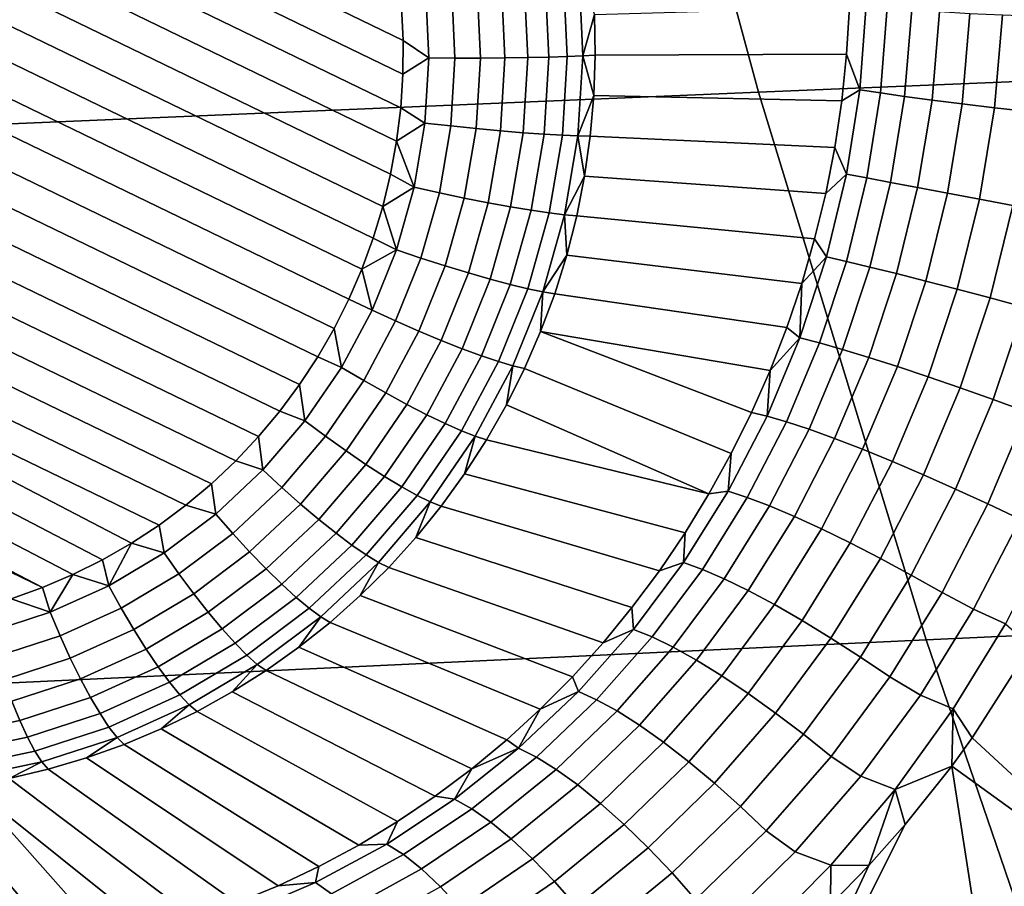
# Model space of a CAD drawing. Header units: metres. Extents: x -240 to 45, y -77 to 27.
# Tile 133 of 256: x -204.638 to -203.536, y -6.643 to -5.672. Entities that reach past the tile are written whole.
import ezdxf

# ---------------------------------------------------------------- set-up
doc = ezdxf.new("R2010")
doc.units = ezdxf.units.M
doc.layers.add('solid_102011X2', color=7, linetype='CONTINUOUS')

msp = doc.modelspace()

# ---------------------------------------------------------------- linework, layer by layer
at = {"layer": 'solid_102011X2'}
for points in [[(-202.418091, -5.073426, 323.793854), (-203.979279, -5.130848, 322.192963), (-203.810806, -5.75325, 322.056671), (-202.252686, -5.688861, 323.65802)], [(-203.979279, -5.130848, 322.192963), (-205.525391, -5.189185, 320.590149), (-205.353897, -5.81867, 320.453339), (-203.810806, -5.75325, 322.056671)], [(-205.210693, -5.173022, 268.28183), (-204.210693, -5.657612, 268.133209), (-204.208786, -5.695332, 268.134338), (-205.240646, -5.1953, 268.287689)], [(-205.240646, -5.1953, 268.287689), (-204.208786, -5.695332, 268.134338), (-204.209045, -5.733041, 268.135834), (-205.269211, -5.21929, 268.293396)], [(-205.269211, -5.21929, 268.293396), (-204.209045, -5.733041, 268.135834), (-204.211487, -5.770709, 268.137665), (-205.296371, -5.244975, 268.29892)], [(-205.296371, -5.244975, 268.29892), (-204.211487, -5.770709, 268.137665), (-204.216064, -5.808028, 268.139862), (-205.321915, -5.272138, 268.30423)], [(-205.321915, -5.272138, 268.30423), (-204.216064, -5.808028, 268.139862), (-204.222794, -5.844962, 268.142426), (-205.345825, -5.300744, 268.309326)], [(-205.345825, -5.300744, 268.309326), (-204.222794, -5.844962, 268.142426), (-204.231567, -5.881232, 268.145264), (-205.36792, -5.330557, 268.314178)], [(-205.36792, -5.330557, 268.314178), (-204.231567, -5.881232, 268.145264), (-204.242371, -5.916786, 268.148438), (-205.388214, -5.361516, 268.318756)], [(-205.388214, -5.361516, 268.318756), (-204.242371, -5.916786, 268.148438), (-204.255035, -5.951357, 268.151886), (-205.406555, -5.393342, 268.323029)], [(-205.423004, -5.426098, 268.327026), (-205.406555, -5.393342, 268.323029), (-204.255035, -5.951357, 268.151886), (-204.269623, -5.985005, 268.155609)], [(-205.437592, -5.459746, 268.33078), (-205.423004, -5.426098, 268.327026), (-204.269623, -5.985005, 268.155609), (-204.286072, -6.017761, 268.159637)], [(-204.304413, -6.049587, 268.16391), (-205.450272, -5.494317, 268.334229), (-205.437592, -5.459746, 268.33078), (-204.286072, -6.017761, 268.159637)], [(-204.324707, -6.080545, 268.168488), (-205.46106, -5.529871, 268.337402), (-205.450272, -5.494317, 268.334229), (-204.304413, -6.049587, 268.16391)], [(-204.346802, -6.110359, 268.17334), (-205.469833, -5.566141, 268.34024), (-205.46106, -5.529871, 268.337402), (-204.324707, -6.080545, 268.168488)], [(-204.370712, -6.138965, 268.178436), (-205.476562, -5.603075, 268.342773), (-205.469833, -5.566141, 268.34024), (-204.346802, -6.110359, 268.17334)], [(-204.396255, -6.166128, 268.183746), (-205.48114, -5.640394, 268.345001), (-205.476562, -5.603075, 268.342773), (-204.370712, -6.138965, 268.178436)], [(-204.098679, -5.633111, 268.146851), (-204.094925, -5.714881, 268.149353), (-204.12233, -5.715061, 268.139587), (-204.125961, -5.636038, 268.137146)], [(-204.073105, -5.630268, 268.160431), (-204.069244, -5.714534, 268.163025), (-204.094925, -5.714881, 268.149353), (-204.098679, -5.633111, 268.146851)], [(-204.049774, -5.62757, 268.177582), (-204.045807, -5.714029, 268.180237), (-204.069244, -5.714534, 268.163025), (-204.073105, -5.630268, 268.160431)], [(-204.02916, -5.625075, 268.197968), (-204.025116, -5.713375, 268.200684), (-204.045807, -5.714029, 268.180237), (-204.049774, -5.62757, 268.177582)], [(-204.011734, -5.622834, 268.221161), (-204.007614, -5.712587, 268.223907), (-204.025116, -5.713375, 268.200684), (-204.02916, -5.625075, 268.197968)], [(-204.011734, -5.622834, 268.221161), (-203.994537, -5.666245, 268.247803), (-204.007614, -5.712587, 268.223907)], [(-204.423416, -6.191813, 268.18927), (-205.483582, -5.678062, 268.346832), (-205.48114, -5.640394, 268.345001), (-204.396255, -6.166128, 268.183746)], [(-204.183258, -5.641901, 268.130127), (-204.179901, -5.714911, 268.132355), (-204.208786, -5.695332, 268.134338), (-204.210693, -5.657612, 268.133209)], [(-204.154343, -5.638989, 268.131531), (-204.150848, -5.715072, 268.133881), (-204.179901, -5.714911, 268.132355), (-204.183258, -5.641901, 268.130127)], [(-204.125961, -5.636038, 268.137146), (-204.12233, -5.715061, 268.139587), (-204.150848, -5.715072, 268.133881), (-204.154343, -5.638989, 268.131531)], [(-203.690201, -5.655372, 268.908417), (-203.697479, -5.750554, 268.90097), (-203.712219, -5.710632, 268.868683), (-203.709076, -5.657871, 268.87326)], [(-203.697479, -5.750554, 268.90097), (-203.690201, -5.655372, 268.908417), (-203.666809, -5.658051, 268.940643), (-203.674454, -5.75412, 268.93338)], [(-204.007614, -5.712587, 268.223907), (-203.994537, -5.666245, 268.247803), (-203.993668, -5.711688, 268.24939)], [(-203.712219, -5.710632, 268.868683), (-203.993668, -5.711688, 268.24939), (-203.994537, -5.666245, 268.247803), (-203.709076, -5.657871, 268.87326)], [(-203.674454, -5.75412, 268.93338), (-203.666809, -5.658051, 268.940643), (-203.639343, -5.660575, 268.969482), (-203.647324, -5.757984, 268.962402)], [(-203.647324, -5.757984, 268.962402), (-203.639343, -5.660575, 268.969482), (-203.608276, -5.662899, 268.994446), (-203.616592, -5.762076, 268.987549)], [(-203.616592, -5.762076, 268.987549), (-203.608276, -5.662899, 268.994446), (-203.574142, -5.664979, 269.015045), (-203.582794, -5.766325, 269.008362)], [(-203.582794, -5.766325, 269.008362), (-203.574142, -5.664979, 269.015045), (-203.537582, -5.666782, 269.030945), (-203.546539, -5.770656, 269.024475)], [(-203.546539, -5.770656, 269.024475), (-203.537582, -5.666782, 269.030945), (-203.499222, -5.668273, 269.04187), (-203.508438, -5.774991, 269.035583)], [(-204.451981, -6.215803, 268.194977), (-205.483856, -5.715772, 268.348328), (-205.483582, -5.678062, 268.346832), (-204.423416, -6.191813, 268.18927)], [(-202.252686, -5.688861, 323.65802), (-203.810806, -5.75325, 322.056671), (-203.623199, -6.366706, 321.904938), (-202.068497, -6.295452, 323.506805)], [(-204.179901, -5.714911, 268.132355), (-204.209045, -5.733041, 268.135834), (-204.208786, -5.695332, 268.134338)], [(-203.717728, -5.763078, 268.865265), (-203.995224, -5.757096, 268.251404), (-203.993668, -5.711688, 268.24939), (-203.712219, -5.710632, 268.868683)], [(-203.697479, -5.750554, 268.90097), (-203.717728, -5.763078, 268.865265), (-203.712219, -5.710632, 268.868683)], [(-204.481934, -6.238081, 268.200836), (-205.481934, -5.75349, 268.349457), (-205.483856, -5.715772, 268.348328), (-204.451981, -6.215803, 268.194977)], [(-204.179901, -5.714911, 268.132355), (-204.184357, -5.787812, 268.135925), (-204.211487, -5.770709, 268.137665), (-204.209045, -5.733041, 268.135834)], [(-204.150848, -5.715072, 268.133881), (-204.155502, -5.791039, 268.137573), (-204.184357, -5.787812, 268.135925), (-204.179901, -5.714911, 268.132355)], [(-204.12233, -5.715061, 268.139587), (-204.127151, -5.793964, 268.143402), (-204.155502, -5.791039, 268.137573), (-204.150848, -5.715072, 268.133881)], [(-204.094925, -5.714881, 268.149353), (-204.099915, -5.796527, 268.15332), (-204.127151, -5.793964, 268.143402), (-204.12233, -5.715061, 268.139587)], [(-204.069244, -5.714534, 268.163025), (-204.074387, -5.798673, 268.167114), (-204.099915, -5.796527, 268.15332), (-204.094925, -5.714881, 268.149353)], [(-204.045807, -5.714029, 268.180237), (-204.051071, -5.800356, 268.184448), (-204.074387, -5.798673, 268.167114), (-204.069244, -5.714534, 268.163025)], [(-204.025116, -5.713375, 268.200684), (-204.030502, -5.801542, 268.204956), (-204.051071, -5.800356, 268.184448), (-204.045807, -5.714029, 268.180237)], [(-204.007614, -5.712587, 268.223907), (-204.013092, -5.802204, 268.228271), (-204.030502, -5.801542, 268.204956), (-204.025116, -5.713375, 268.200684)], [(-204.007614, -5.712587, 268.223907), (-203.995224, -5.757096, 268.251404), (-204.013092, -5.802204, 268.228271)], [(-204.007614, -5.712587, 268.223907), (-203.993668, -5.711688, 268.24939), (-203.995224, -5.757096, 268.251404)], [(-204.545273, -6.277017, 268.212921), (-205.477859, -5.790946, 268.35022), (-205.481934, -5.75349, 268.349457), (-204.513031, -6.258489, 268.206818)], [(-204.481934, -6.238081, 268.200836), (-204.513031, -6.258489, 268.206818), (-205.481934, -5.75349, 268.349457)], [(-203.810806, -5.75325, 322.056671), (-205.353897, -5.81867, 320.453339), (-205.162918, -6.439111, 320.301025), (-203.623199, -6.366706, 321.904938)], [(-203.697479, -5.750554, 268.90097), (-203.712402, -5.844912, 268.897186), (-203.725571, -5.815099, 268.862976), (-203.717728, -5.763078, 268.865265)], [(-203.712402, -5.844912, 268.897186), (-203.697479, -5.750554, 268.90097), (-203.674454, -5.75412, 268.93338), (-203.689728, -5.849258, 268.929749)], [(-203.689728, -5.849258, 268.929749), (-203.674454, -5.75412, 268.93338), (-203.647324, -5.757984, 268.962402), (-203.66301, -5.854359, 268.958954)], [(-204.013092, -5.802204, 268.228271), (-203.995224, -5.757096, 268.251404), (-203.999207, -5.802337, 268.253784)], [(-203.725571, -5.815099, 268.862976), (-203.999207, -5.802337, 268.253784), (-203.995224, -5.757096, 268.251404), (-203.717728, -5.763078, 268.865265)], [(-203.66301, -5.854359, 268.958954), (-203.647324, -5.757984, 268.962402), (-203.616592, -5.762076, 268.987549), (-203.632706, -5.860123, 268.984283)], [(-203.632706, -5.860123, 268.984283), (-203.616592, -5.762076, 268.987549), (-203.582794, -5.766325, 269.008362), (-203.59938, -5.866449, 269.00531)], [(-204.184357, -5.787812, 268.135925), (-204.216064, -5.808028, 268.139862), (-204.211487, -5.770709, 268.137665)], [(-203.59938, -5.866449, 269.00531), (-203.582794, -5.766325, 269.008362), (-203.546539, -5.770656, 269.024475), (-203.563583, -5.873224, 269.021637)], [(-203.563583, -5.873224, 269.021637), (-203.546539, -5.770656, 269.024475), (-203.508438, -5.774991, 269.035583), (-203.525986, -5.880329, 269.03299)], [(-204.184357, -5.787812, 268.135925), (-204.196579, -5.859746, 268.140717), (-204.216064, -5.808028, 268.139862)], [(-204.155502, -5.791039, 268.137573), (-204.168228, -5.865999, 268.142578), (-204.196579, -5.859746, 268.140717), (-204.184357, -5.787812, 268.135925)], [(-204.578491, -6.293582, 268.219116), (-205.471649, -5.828108, 268.350616), (-205.477859, -5.790946, 268.35022), (-204.545273, -6.277017, 268.212921)], [(-204.127151, -5.793964, 268.143402), (-204.140366, -5.871822, 268.148621), (-204.168228, -5.865999, 268.142578), (-204.155502, -5.791039, 268.137573)], [(-204.099915, -5.796527, 268.15332), (-204.113602, -5.877092, 268.158722), (-204.140366, -5.871822, 268.148621), (-204.127151, -5.793964, 268.143402)], [(-204.074387, -5.798673, 268.167114), (-204.08847, -5.881698, 268.172638), (-204.113602, -5.877092, 268.158722), (-204.099915, -5.796527, 268.15332)], [(-204.051071, -5.800356, 268.184448), (-204.065536, -5.885541, 268.190125), (-204.08847, -5.881698, 268.172638), (-204.074387, -5.798673, 268.167114)], [(-204.196579, -5.859746, 268.140717), (-204.222794, -5.844962, 268.142426), (-204.216064, -5.808028, 268.139862)], [(-204.030502, -5.801542, 268.204956), (-204.045273, -5.888541, 268.210785), (-204.065536, -5.885541, 268.190125), (-204.051071, -5.800356, 268.184448)], [(-204.013092, -5.802204, 268.228271), (-204.028091, -5.890635, 268.234161), (-204.045273, -5.888541, 268.210785), (-204.030502, -5.801542, 268.204956)], [(-204.013092, -5.802204, 268.228271), (-204.005615, -5.847276, 268.256592), (-204.028091, -5.890635, 268.234161)], [(-204.013092, -5.802204, 268.228271), (-203.999207, -5.802337, 268.253784), (-204.005615, -5.847276, 268.256592)], [(-203.735672, -5.866574, 268.861847), (-204.005615, -5.847276, 268.256592), (-203.999207, -5.802337, 268.253784), (-203.725571, -5.815099, 268.862976)], [(-203.712402, -5.844912, 268.897186), (-203.735672, -5.866574, 268.861847), (-203.725571, -5.815099, 268.862976)], [(-204.612625, -6.308163, 268.225372), (-205.463318, -5.864806, 268.350616), (-205.471649, -5.828108, 268.350616), (-204.578491, -6.293582, 268.219116)], [(-204.196579, -5.859746, 268.140717), (-204.231567, -5.881232, 268.145264), (-204.222794, -5.844962, 268.142426)], [(-204.028091, -5.890635, 268.234161), (-204.005615, -5.847276, 268.256592), (-204.014404, -5.891784, 268.259766)], [(-203.748016, -5.917396, 268.861908), (-204.014404, -5.891784, 268.259766), (-204.005615, -5.847276, 268.256592), (-203.735672, -5.866574, 268.861847)], [(-203.712402, -5.844912, 268.897186), (-203.734802, -5.937749, 268.897217), (-203.748016, -5.917396, 268.861908), (-203.735672, -5.866574, 268.861847)], [(-203.734802, -5.937749, 268.897217), (-203.712402, -5.844912, 268.897186), (-203.689728, -5.849258, 268.929749), (-203.712479, -5.942795, 268.929901)], [(-203.712479, -5.942795, 268.929901), (-203.689728, -5.849258, 268.929749), (-203.66301, -5.854359, 268.958954), (-203.686188, -5.949049, 268.95929)], [(-204.612625, -6.308163, 268.225372), (-205.452896, -5.900978, 268.35025), (-205.463318, -5.864806, 268.350616)], [(-204.196579, -5.859746, 268.140717), (-204.2164, -5.929873, 268.146729), (-204.231567, -5.881232, 268.145264)], [(-204.168228, -5.865999, 268.142578), (-204.188889, -5.939075, 268.148834), (-204.2164, -5.929873, 268.146729), (-204.196579, -5.859746, 268.140717)], [(-203.686188, -5.949049, 268.95929), (-203.66301, -5.854359, 268.958954), (-203.632706, -5.860123, 268.984283), (-203.656403, -5.956401, 268.984833)], [(-203.656403, -5.956401, 268.984833), (-203.632706, -5.860123, 268.984283), (-203.59938, -5.866449, 269.00531), (-203.623642, -5.964719, 269.006073)], [(-204.140366, -5.871822, 268.148621), (-204.161835, -5.947722, 268.155121), (-204.188889, -5.939075, 268.148834), (-204.168228, -5.865999, 268.142578)], [(-204.113602, -5.877092, 268.158722), (-204.135803, -5.955631, 268.165436), (-204.161835, -5.947722, 268.155121), (-204.140366, -5.871822, 268.148621)], [(-203.623642, -5.964719, 269.006073), (-203.59938, -5.866449, 269.00531), (-203.563583, -5.873224, 269.021637), (-203.588501, -5.973858, 269.022644)], [(-203.588501, -5.973858, 269.022644), (-203.563583, -5.873224, 269.021637), (-203.525986, -5.880329, 269.03299), (-203.55159, -5.983654, 269.034241)], [(-204.2164, -5.929873, 268.146729), (-204.242371, -5.916786, 268.148438), (-204.231567, -5.881232, 268.145264)], [(-204.08847, -5.881698, 268.172638), (-204.111359, -5.962635, 268.179565), (-204.135803, -5.955631, 268.165436), (-204.113602, -5.877092, 268.158722)], [(-204.065536, -5.885541, 268.190125), (-204.08902, -5.968584, 268.197235), (-204.111359, -5.962635, 268.179565), (-204.08847, -5.881698, 268.172638)], [(-204.045273, -5.888541, 268.210785), (-204.069244, -5.973353, 268.218048), (-204.08902, -5.968584, 268.197235), (-204.065536, -5.885541, 268.190125)], [(-203.55159, -5.983654, 269.034241), (-203.525986, -5.880329, 269.03299), (-203.487228, -5.887638, 269.039154), (-203.513565, -5.993936, 269.04068)], [(-204.028091, -5.890635, 268.234161), (-204.052475, -5.976841, 268.241547), (-204.069244, -5.973353, 268.218048), (-204.045273, -5.888541, 268.210785)], [(-204.028091, -5.890635, 268.234161), (-204.025558, -5.935728, 268.263336), (-204.052475, -5.976841, 268.241547)], [(-204.028091, -5.890635, 268.234161), (-204.014404, -5.891784, 268.259766), (-204.025558, -5.935728, 268.263336)], [(-203.762558, -5.967453, 268.863129), (-204.025558, -5.935728, 268.263336), (-204.014404, -5.891784, 268.259766), (-203.748016, -5.917396, 268.861908)], [(-204.612625, -6.308163, 268.225372), (-204.647568, -6.320702, 268.231689), (-205.452896, -5.900978, 268.35025)], [(-204.2164, -5.929873, 268.146729), (-204.255035, -5.951357, 268.151886), (-204.242371, -5.916786, 268.148438)], [(-203.734802, -5.937749, 268.897217), (-203.762558, -5.967453, 268.863129), (-203.748016, -5.917396, 268.861908)], [(-204.2164, -5.929873, 268.146729), (-204.243607, -5.997368, 268.15387), (-204.255035, -5.951357, 268.151886)], [(-204.188889, -5.939075, 268.148834), (-204.217239, -6.00941, 268.156281), (-204.243607, -5.997368, 268.15387), (-204.2164, -5.929873, 268.146729)], [(-204.161835, -5.947722, 268.155121), (-204.191269, -6.020775, 268.162842), (-204.217239, -6.00941, 268.156281), (-204.188889, -5.939075, 268.148834)], [(-204.052475, -5.976841, 268.241547), (-204.025558, -5.935728, 268.263336), (-204.039047, -5.978979, 268.267242)], [(-203.779221, -6.016641, 268.86557), (-204.039047, -5.978979, 268.267242), (-204.025558, -5.935728, 268.263336), (-203.762558, -5.967453, 268.863129)], [(-203.764511, -6.028372, 268.901184), (-203.762558, -5.967453, 268.863129), (-203.734802, -5.937749, 268.897217)], [(-203.764511, -6.028372, 268.901184), (-203.734802, -5.937749, 268.897217), (-203.712479, -5.942795, 268.929901), (-203.742508, -6.034066, 268.934021)], [(-204.243607, -5.997368, 268.15387), (-204.269623, -5.985005, 268.155609), (-204.255035, -5.951357, 268.151886)], [(-204.135803, -5.955631, 268.165436), (-204.166275, -6.031224, 268.173431), (-204.191269, -6.020775, 268.162842), (-204.161835, -5.947722, 268.155121)], [(-203.742508, -6.034066, 268.934021), (-203.712479, -5.942795, 268.929901), (-203.686188, -5.949049, 268.95929), (-203.716675, -6.041413, 268.963531)], [(-203.716675, -6.041413, 268.963531), (-203.686188, -5.949049, 268.95929), (-203.656403, -5.956401, 268.984833), (-203.687469, -6.050284, 268.989258)], [(-204.111359, -5.962635, 268.179565), (-204.142761, -6.040535, 268.187805), (-204.166275, -6.031224, 268.173431), (-204.135803, -5.955631, 268.165436)], [(-204.08902, -5.968584, 268.197235), (-204.121231, -6.048511, 268.205688), (-204.142761, -6.040535, 268.187805), (-204.111359, -5.962635, 268.179565)], [(-203.687469, -6.050284, 268.989258), (-203.656403, -5.956401, 268.984833), (-203.623642, -5.964719, 269.006073), (-203.655411, -6.060521, 269.010712)], [(-204.069244, -5.973353, 268.218048), (-204.102158, -6.054983, 268.226685), (-204.121231, -6.048511, 268.205688), (-204.08902, -5.968584, 268.197235)], [(-204.052475, -5.976841, 268.241547), (-204.085922, -6.059814, 268.250336), (-204.102158, -6.054983, 268.226685), (-204.069244, -5.973353, 268.218048)], [(-203.764511, -6.028372, 268.901184), (-203.779221, -6.016641, 268.86557), (-203.762558, -5.967453, 268.863129)], [(-203.655411, -6.060521, 269.010712), (-203.623642, -5.964719, 269.006073), (-203.588501, -5.973858, 269.022644), (-203.621063, -6.071944, 269.027527)], [(-203.621063, -6.071944, 269.027527), (-203.588501, -5.973858, 269.022644), (-203.55159, -5.983654, 269.034241), (-203.585037, -6.08435, 269.039429)], [(-204.243607, -5.997368, 268.15387), (-204.277878, -6.061441, 268.162048), (-204.286072, -6.017761, 268.159637), (-204.269623, -5.985005, 268.155609)], [(-204.085922, -6.059814, 268.250336), (-204.052475, -5.976841, 268.241547), (-204.05484, -6.021411, 268.271515), (-204.072876, -6.0629, 268.276123)], [(-204.052475, -5.976841, 268.241547), (-204.039047, -5.978979, 268.267242), (-204.05484, -6.021411, 268.271515)], [(-203.797974, -6.064847, 268.869202), (-204.05484, -6.021411, 268.271515), (-204.039047, -5.978979, 268.267242), (-203.779221, -6.016641, 268.86557)], [(-203.585037, -6.08435, 269.039429), (-203.55159, -5.983654, 269.034241), (-203.513565, -5.993936, 269.04068), (-203.547958, -6.097519, 269.046143)], [(-204.277878, -6.061441, 268.162048), (-204.243607, -5.997368, 268.15387), (-204.217239, -6.00941, 268.156281), (-204.252945, -6.076178, 268.164795)], [(-203.547958, -6.097519, 269.046143), (-203.513565, -5.993936, 269.04068), (-203.475082, -6.004519, 269.04184), (-203.510498, -6.111219, 269.047607)], [(-204.277878, -6.061441, 268.162048), (-204.304413, -6.049587, 268.16391), (-204.286072, -6.017761, 268.159637)], [(-204.252945, -6.076178, 268.164795), (-204.217239, -6.00941, 268.156281), (-204.191269, -6.020775, 268.162842), (-204.228363, -6.090125, 268.171692)], [(-203.764511, -6.028372, 268.901184), (-203.797974, -6.064847, 268.869202), (-203.779221, -6.016641, 268.86557)], [(-204.228363, -6.090125, 268.171692), (-204.191269, -6.020775, 268.162842), (-204.166275, -6.031224, 268.173431), (-204.204651, -6.102984, 268.182617)], [(-204.05484, -6.021411, 268.271515), (-203.818756, -6.111989, 268.874023), (-203.841553, -6.158083, 268.880035), (-204.072876, -6.0629, 268.276123)], [(-203.797974, -6.064847, 268.869202), (-203.818756, -6.111989, 268.874023), (-204.05484, -6.021411, 268.271515)], [(-203.764511, -6.028372, 268.901184), (-203.801285, -6.116068, 268.90918), (-203.797974, -6.064847, 268.869202)], [(-203.742508, -6.034066, 268.934021), (-203.779587, -6.122386, 268.942078), (-203.801285, -6.116068, 268.90918), (-203.764511, -6.028372, 268.901184)], [(-204.204651, -6.102984, 268.182617), (-204.166275, -6.031224, 268.173431), (-204.142761, -6.040535, 268.187805), (-204.182312, -6.114486, 268.197266)], [(-204.182312, -6.114486, 268.197266), (-204.142761, -6.040535, 268.187805), (-204.121231, -6.048511, 268.205688), (-204.161819, -6.124385, 268.215393)], [(-203.716675, -6.041413, 268.963531), (-203.754242, -6.13079, 268.971741), (-203.779587, -6.122386, 268.942078), (-203.742508, -6.034066, 268.934021)], [(-203.687469, -6.050284, 268.989258), (-203.725677, -6.141129, 268.99765), (-203.754242, -6.13079, 268.971741), (-203.716675, -6.041413, 268.963531)], [(-204.277878, -6.061441, 268.162048), (-204.318817, -6.121341, 268.171204), (-204.324707, -6.080545, 268.168488), (-204.304413, -6.049587, 268.16391)], [(-204.161819, -6.124385, 268.215393), (-204.121231, -6.048511, 268.205688), (-204.102158, -6.054983, 268.226685), (-204.1436, -6.132473, 268.236572)], [(-203.655411, -6.060521, 269.010712), (-203.694427, -6.153222, 269.019318), (-203.725677, -6.141129, 268.99765), (-203.687469, -6.050284, 268.989258)], [(-204.252945, -6.076178, 268.164795), (-204.295609, -6.138597, 268.174347), (-204.318817, -6.121341, 268.171204), (-204.277878, -6.061441, 268.162048)], [(-204.1436, -6.132473, 268.236572), (-204.102158, -6.054983, 268.226685), (-204.085922, -6.059814, 268.250336), (-204.128052, -6.13858, 268.260376)], [(-204.128052, -6.13858, 268.260376), (-204.085922, -6.059814, 268.250336), (-204.093124, -6.103325, 268.281036), (-204.115494, -6.142567, 268.286285)], [(-204.085922, -6.059814, 268.250336), (-204.072876, -6.0629, 268.276123), (-204.093124, -6.103325, 268.281036)], [(-203.866379, -6.203078, 268.887238), (-204.093124, -6.103325, 268.281036), (-204.072876, -6.0629, 268.276123), (-203.841553, -6.158083, 268.880035)], [(-203.621063, -6.071944, 269.027527), (-203.661011, -6.166854, 269.036377), (-203.694427, -6.153222, 269.019318), (-203.655411, -6.060521, 269.010712)], [(-203.801285, -6.116068, 268.90918), (-203.818756, -6.111989, 268.874023), (-203.797974, -6.064847, 268.869202)], [(-203.585037, -6.08435, 269.039429), (-203.626053, -6.181784, 269.048553), (-203.661011, -6.166854, 269.036377), (-203.621063, -6.071944, 269.027527)], [(-204.318817, -6.121341, 268.171204), (-204.346802, -6.110359, 268.17334), (-204.324707, -6.080545, 268.168488)], [(-204.228363, -6.090125, 268.171692), (-204.272675, -6.154956, 268.18161), (-204.295609, -6.138597, 268.174347), (-204.252945, -6.076178, 268.164795)], [(-203.547958, -6.097519, 269.046143), (-203.590149, -6.197747, 269.055573), (-203.626053, -6.181784, 269.048553), (-203.585037, -6.08435, 269.039429)], [(-204.204651, -6.102984, 268.182617), (-204.250504, -6.17007, 268.192841), (-204.272675, -6.154956, 268.18161), (-204.228363, -6.090125, 268.171692)], [(-204.182312, -6.114486, 268.197266), (-204.229553, -6.183619, 268.207825), (-204.250504, -6.17007, 268.192841), (-204.204651, -6.102984, 268.182617)], [(-203.866379, -6.203078, 268.887238), (-204.115494, -6.142567, 268.286285), (-204.093124, -6.103325, 268.281036)], [(-203.510498, -6.111219, 269.047607), (-203.553955, -6.214462, 269.057373), (-203.590149, -6.197747, 269.055573), (-203.547958, -6.097519, 269.046143)], [(-204.318817, -6.121341, 268.171204), (-204.365921, -6.176364, 268.181183), (-204.370712, -6.138965, 268.178436), (-204.346802, -6.110359, 268.17334)], [(-204.161819, -6.124385, 268.215393), (-204.210297, -6.195318, 268.226196), (-204.229553, -6.183619, 268.207825), (-204.182312, -6.114486, 268.197266)], [(-203.801285, -6.116068, 268.90918), (-203.844864, -6.200216, 268.921173), (-203.841553, -6.158083, 268.880035), (-203.818756, -6.111989, 268.874023)], [(-203.844864, -6.200216, 268.921173), (-203.801285, -6.116068, 268.90918), (-203.779587, -6.122386, 268.942078), (-203.823456, -6.207167, 268.954132)], [(-203.47348, -6.125689, 269.043793), (-203.518082, -6.231631, 269.053864), (-203.553955, -6.214462, 269.057373), (-203.510498, -6.111219, 269.047607)], [(-204.295609, -6.138597, 268.174347), (-204.344696, -6.195936, 268.184753), (-204.365921, -6.176364, 268.181183), (-204.318817, -6.121341, 268.171204)], [(-204.1436, -6.132473, 268.236572), (-204.1931, -6.204917, 268.24762), (-204.210297, -6.195318, 268.226196), (-204.161819, -6.124385, 268.215393)], [(-203.823456, -6.207167, 268.954132), (-203.779587, -6.122386, 268.942078), (-203.754242, -6.13079, 268.971741), (-203.798599, -6.216615, 268.983887)], [(-204.365921, -6.176364, 268.181183), (-204.396255, -6.166128, 268.183746), (-204.370712, -6.138965, 268.178436)], [(-204.272675, -6.154956, 268.18161), (-204.323654, -6.214511, 268.192413), (-204.344696, -6.195936, 268.184753), (-204.295609, -6.138597, 268.174347)], [(-204.128052, -6.13858, 268.260376), (-204.17836, -6.212215, 268.271637), (-204.1931, -6.204917, 268.24762), (-204.1436, -6.132473, 268.236572)], [(-204.17836, -6.212215, 268.271637), (-204.128052, -6.13858, 268.260376), (-204.139938, -6.180512, 268.29184), (-204.166382, -6.217048, 268.297668)], [(-204.128052, -6.13858, 268.260376), (-204.115494, -6.142567, 268.286285), (-204.139938, -6.180512, 268.29184)], [(-203.798599, -6.216615, 268.983887), (-203.754242, -6.13079, 268.971741), (-203.725677, -6.141129, 268.99765), (-203.770767, -6.228391, 269.009949)], [(-203.866379, -6.203078, 268.887238), (-203.893188, -6.246885, 268.895599), (-204.139938, -6.180512, 268.29184), (-204.115494, -6.142567, 268.286285)], [(-203.770767, -6.228391, 269.009949), (-203.725677, -6.141129, 268.99765), (-203.694427, -6.153222, 269.019318), (-203.740417, -6.242289, 269.03183)], [(-204.250504, -6.17007, 268.192841), (-204.303253, -6.231696, 268.204041), (-204.323654, -6.214511, 268.192413), (-204.272675, -6.154956, 268.18161)], [(-203.844864, -6.200216, 268.921173), (-203.866379, -6.203078, 268.887238), (-203.841553, -6.158083, 268.880035)], [(-203.740417, -6.242289, 269.03183), (-203.694427, -6.153222, 269.019318), (-203.661011, -6.166854, 269.036377), (-203.708099, -6.25806, 269.049164)], [(-204.365921, -6.176364, 268.181183), (-204.418655, -6.225868, 268.191895), (-204.423416, -6.191813, 268.18927), (-204.396255, -6.166128, 268.183746)], [(-204.229553, -6.183619, 268.207825), (-204.283936, -6.247126, 268.21936), (-204.303253, -6.231696, 268.204041), (-204.250504, -6.17007, 268.192841)], [(-203.708099, -6.25806, 269.049164), (-203.661011, -6.166854, 269.036377), (-203.626053, -6.181784, 269.048553), (-203.674393, -6.275428, 269.061615)], [(-204.344696, -6.195936, 268.184753), (-204.399658, -6.247522, 268.195923), (-204.418655, -6.225868, 268.191895), (-204.365921, -6.176364, 268.181183)], [(-204.210297, -6.195318, 268.226196), (-204.266083, -6.260477, 268.238037), (-204.283936, -6.247126, 268.21936), (-204.229553, -6.183619, 268.207825)], [(-203.893188, -6.246885, 268.895599), (-203.921936, -6.289386, 268.905121), (-204.166382, -6.217048, 268.297668), (-204.139938, -6.180512, 268.29184)], [(-203.674393, -6.275428, 269.061615), (-203.626053, -6.181784, 269.048553), (-203.590149, -6.197747, 269.055573), (-203.639877, -6.294084, 269.06897)], [(-204.418655, -6.225868, 268.191895), (-204.451981, -6.215803, 268.194977), (-204.423416, -6.191813, 268.18927)], [(-204.323654, -6.214511, 268.192413), (-204.380737, -6.26809, 268.20401), (-204.399658, -6.247522, 268.195923), (-204.344696, -6.195936, 268.184753)], [(-204.1931, -6.204917, 268.24762), (-204.250076, -6.271464, 268.259705), (-204.266083, -6.260477, 268.238037), (-204.210297, -6.195318, 268.226196)], [(-204.17836, -6.212215, 268.271637), (-204.236282, -6.279857, 268.283905), (-204.250076, -6.271464, 268.259705), (-204.1931, -6.204917, 268.24762)], [(-203.844864, -6.200216, 268.921173), (-203.894867, -6.280107, 268.936981), (-203.893188, -6.246885, 268.895599), (-203.866379, -6.203078, 268.887238)], [(-203.894867, -6.280107, 268.936981), (-203.844864, -6.200216, 268.921173), (-203.823456, -6.207167, 268.954132), (-203.873749, -6.287724, 268.970001)], [(-203.639877, -6.294084, 269.06897), (-203.590149, -6.197747, 269.055573), (-203.553955, -6.214462, 269.057373), (-203.605179, -6.313697, 269.071136)], [(-204.418655, -6.225868, 268.191895), (-204.47641, -6.26927, 268.203217), (-204.481934, -6.238081, 268.200836), (-204.451981, -6.215803, 268.194977)], [(-204.303253, -6.231696, 268.204041), (-204.36232, -6.287138, 268.216034), (-204.380737, -6.26809, 268.20401), (-204.323654, -6.214511, 268.192413)], [(-204.236282, -6.279857, 268.283905), (-204.17836, -6.212215, 268.271637), (-204.194763, -6.252068, 268.303741), (-204.22496, -6.285468, 268.310089)], [(-204.17836, -6.212215, 268.271637), (-204.166382, -6.217048, 268.297668), (-204.194763, -6.252068, 268.303741)], [(-203.921936, -6.289386, 268.905121), (-203.95256, -6.330478, 268.915771), (-204.194763, -6.252068, 268.303741), (-204.166382, -6.217048, 268.297668)], [(-203.873749, -6.287724, 268.970001), (-203.823456, -6.207167, 268.954132), (-203.798599, -6.216615, 268.983887), (-203.849442, -6.298223, 268.999878)], [(-203.849442, -6.298223, 268.999878), (-203.798599, -6.216615, 268.983887), (-203.770767, -6.228391, 269.009949), (-203.822403, -6.311418, 269.026093)], [(-203.605179, -6.313697, 269.071136), (-203.553955, -6.214462, 269.057373), (-203.518082, -6.231631, 269.053864), (-203.570068, -6.332443, 269.06778)], [(-204.399658, -6.247522, 268.195923), (-204.459824, -6.29275, 268.207703), (-204.47641, -6.26927, 268.203217), (-204.418655, -6.225868, 268.191895)], [(-203.822403, -6.311418, 269.026093), (-203.770767, -6.228391, 269.009949), (-203.740417, -6.242289, 269.03183), (-203.793076, -6.327076, 269.048187)], [(-204.47641, -6.26927, 268.203217), (-204.513031, -6.258489, 268.206818), (-204.481934, -6.238081, 268.200836)], [(-204.283936, -6.247126, 268.21936), (-204.344803, -6.304261, 268.23172), (-204.36232, -6.287138, 268.216034), (-204.303253, -6.231696, 268.204041)], [(-203.570068, -6.332443, 269.06778), (-203.518082, -6.231631, 269.053864), (-203.4832, -6.248951, 269.045166), (-203.534424, -6.348656, 269.058777)], [(-204.380737, -6.26809, 268.20401), (-204.443237, -6.315066, 268.216278), (-204.459824, -6.29275, 268.207703), (-204.399658, -6.247522, 268.195923)], [(-204.266083, -6.260477, 268.238037), (-204.328537, -6.319098, 268.250732), (-204.344803, -6.304261, 268.23172), (-204.283936, -6.247126, 268.21936)], [(-203.894867, -6.280107, 268.936981), (-203.921936, -6.289386, 268.905121), (-203.893188, -6.246885, 268.895599)], [(-203.793076, -6.327076, 269.048187), (-203.740417, -6.242289, 269.03183), (-203.708099, -6.25806, 269.049164), (-203.761993, -6.344919, 269.065765)], [(-204.538498, -6.306062, 268.214996), (-204.545273, -6.277017, 268.212921), (-204.513031, -6.258489, 268.206818)], [(-204.47641, -6.26927, 268.203217), (-204.538498, -6.306062, 268.214996), (-204.513031, -6.258489, 268.206818)], [(-204.250076, -6.271464, 268.259705), (-204.313858, -6.331334, 268.272675), (-204.328537, -6.319098, 268.250732), (-204.266083, -6.260477, 268.238037)], [(-203.95256, -6.330478, 268.915771), (-203.985016, -6.370055, 268.927521), (-204.22496, -6.285468, 268.310089), (-204.194763, -6.252068, 268.303741)], [(-203.761993, -6.344919, 269.065765), (-203.708099, -6.25806, 269.049164), (-203.674393, -6.275428, 269.061615), (-203.729721, -6.364632, 269.078522)], [(-204.459824, -6.29275, 268.207703), (-204.524521, -6.331089, 268.220001), (-204.538498, -6.306062, 268.214996), (-204.47641, -6.26927, 268.203217)], [(-204.36232, -6.287138, 268.216034), (-204.427002, -6.335747, 268.228699), (-204.443237, -6.315066, 268.216278), (-204.380737, -6.26809, 268.20401)], [(-204.236282, -6.279857, 268.283905), (-204.301117, -6.340711, 268.297089), (-204.313858, -6.331334, 268.272675), (-204.250076, -6.271464, 268.259705)], [(-204.538498, -6.306062, 268.214996), (-204.578491, -6.293582, 268.219116), (-204.545273, -6.277017, 268.212921)], [(-204.301117, -6.340711, 268.297089), (-204.236282, -6.279857, 268.283905), (-204.256927, -6.317151, 268.31665), (-204.290543, -6.347023, 268.323425)], [(-204.236282, -6.279857, 268.283905), (-204.22496, -6.285468, 268.310089), (-204.256927, -6.317151, 268.31665)], [(-203.894867, -6.280107, 268.936981), (-203.950943, -6.355059, 268.956512), (-203.95256, -6.330478, 268.915771), (-203.921936, -6.289386, 268.905121)], [(-203.950943, -6.355059, 268.956512), (-203.894867, -6.280107, 268.936981), (-203.873749, -6.287724, 268.970001), (-203.93013, -6.363392, 268.989532)], [(-203.729721, -6.364632, 269.078522), (-203.674393, -6.275428, 269.061615), (-203.639877, -6.294084, 269.06897), (-203.696808, -6.385865, 269.086243)], [(-204.604172, -6.335813, 268.227142), (-204.612625, -6.308163, 268.225372), (-204.578491, -6.293582, 268.219116)], [(-204.538498, -6.306062, 268.214996), (-204.604172, -6.335813, 268.227142), (-204.578491, -6.293582, 268.219116)], [(-204.443237, -6.315066, 268.216278), (-204.510437, -6.354888, 268.229034), (-204.524521, -6.331089, 268.220001), (-204.459824, -6.29275, 268.207703)], [(-204.344803, -6.304261, 268.23172), (-204.411453, -6.354354, 268.244781), (-204.427002, -6.335747, 268.228699), (-204.36232, -6.287138, 268.216034)], [(-203.985016, -6.370055, 268.927521), (-204.019257, -6.408025, 268.940338), (-204.256927, -6.317151, 268.31665), (-204.22496, -6.285468, 268.310089)], [(-203.93013, -6.363392, 268.989532), (-203.873749, -6.287724, 268.970001), (-203.849442, -6.298223, 268.999878), (-203.906433, -6.374963, 269.019501)], [(-203.696808, -6.385865, 269.086243), (-203.639877, -6.294084, 269.06897), (-203.605179, -6.313697, 269.071136), (-203.663864, -6.408244, 269.088776)], [(-204.524521, -6.331089, 268.220001), (-204.592972, -6.362092, 268.232635), (-204.604172, -6.335813, 268.227142), (-204.538498, -6.306062, 268.214996)], [(-204.328537, -6.319098, 268.250732), (-204.396912, -6.370494, 268.26413), (-204.411453, -6.354354, 268.244781), (-204.344803, -6.304261, 268.23172)], [(-203.906433, -6.374963, 269.019501), (-203.849442, -6.298223, 268.999878), (-203.822403, -6.311418, 269.026093), (-203.880264, -6.389566, 269.045868)], [(-202.068497, -6.295452, 323.506805), (-203.623199, -6.366706, 321.904938), (-203.416763, -6.970273, 321.737946), (-201.865829, -6.892263, 323.340393)], [(-204.604172, -6.335813, 268.227142), (-204.647568, -6.320702, 268.231689), (-204.612625, -6.308163, 268.225372)], [(-204.427002, -6.335747, 268.228699), (-204.496536, -6.376953, 268.241913), (-204.510437, -6.354888, 268.229034), (-204.443237, -6.315066, 268.216278)], [(-204.019257, -6.408025, 268.940338), (-204.055222, -6.444282, 268.954132), (-204.290543, -6.347023, 268.323425), (-204.256927, -6.317151, 268.31665)], [(-203.880264, -6.389566, 269.045868), (-203.822403, -6.311418, 269.026093), (-203.793076, -6.327076, 269.048187), (-203.852097, -6.406942, 269.068176)], [(-203.663864, -6.408244, 269.088776), (-203.605179, -6.313697, 269.071136), (-203.570068, -6.332443, 269.06778), (-203.629547, -6.428568, 269.08548)], [(-204.604172, -6.335813, 268.227142), (-204.672699, -6.358173, 268.239441), (-204.647568, -6.320702, 268.231689)], [(-204.313858, -6.331334, 268.272675), (-204.383713, -6.383825, 268.286377), (-204.396912, -6.370494, 268.26413), (-204.328537, -6.319098, 268.250732)], [(-203.852097, -6.406942, 269.068176), (-203.793076, -6.327076, 269.048187), (-203.761993, -6.344919, 269.065765), (-203.822418, -6.426785, 269.086029)], [(-204.592972, -6.362092, 268.232635), (-204.664383, -6.385393, 268.245453), (-204.672699, -6.358173, 268.239441), (-204.604172, -6.335813, 268.227142)], [(-204.510437, -6.354888, 268.229034), (-204.581528, -6.387088, 268.242157), (-204.592972, -6.362092, 268.232635), (-204.524521, -6.331089, 268.220001)], [(-204.411453, -6.354354, 268.244781), (-204.483109, -6.396818, 268.258392), (-204.496536, -6.376953, 268.241913), (-204.427002, -6.335747, 268.228699)], [(-204.301117, -6.340711, 268.297089), (-204.372101, -6.394066, 268.311005), (-204.383713, -6.383825, 268.286377), (-204.313858, -6.331334, 268.272675)], [(-203.950943, -6.355059, 268.956512), (-203.985016, -6.370055, 268.927521), (-203.95256, -6.330478, 268.915771)], [(-203.629547, -6.428568, 269.08548), (-203.570068, -6.332443, 269.06778), (-203.534424, -6.348656, 269.058777), (-203.592789, -6.443937, 269.075928)], [(-204.372101, -6.394066, 268.311005), (-204.301117, -6.340711, 268.297089), (-204.325714, -6.374998, 268.330353), (-204.36235, -6.400992, 268.337494)], [(-204.301117, -6.340711, 268.297089), (-204.290543, -6.347023, 268.323425), (-204.325714, -6.374998, 268.330353)], [(-204.055222, -6.444282, 268.954132), (-204.09285, -6.47874, 268.968903), (-204.325714, -6.374998, 268.330353), (-204.290543, -6.347023, 268.323425)], [(-203.822418, -6.426785, 269.086029), (-203.761993, -6.344919, 269.065765), (-203.729721, -6.364632, 269.078522), (-203.791763, -6.448742, 269.099121)], [(-203.534424, -6.348656, 269.058777), (-203.505966, -6.373632, 269.046417), (-203.571655, -6.476548, 269.065948), (-203.592789, -6.443937, 269.075928)], [(-204.496536, -6.376953, 268.241913), (-204.570099, -6.410273, 268.255493), (-204.581528, -6.387088, 268.242157), (-204.510437, -6.354888, 268.229034)], [(-204.396912, -6.370494, 268.26413), (-204.470428, -6.414062, 268.278107), (-204.483109, -6.396818, 268.258392), (-204.411453, -6.354354, 268.244781)], [(-203.950943, -6.355059, 268.956512), (-204.012634, -6.424546, 268.979462), (-204.019257, -6.408025, 268.940338), (-203.985016, -6.370055, 268.927521)], [(-204.012634, -6.424546, 268.979462), (-203.950943, -6.355059, 268.956512), (-203.93013, -6.363392, 268.989532), (-203.992188, -6.433658, 269.012512)], [(-203.623199, -6.366706, 321.904938), (-205.162918, -6.439111, 320.301025), (-204.952774, -7.049552, 320.133392), (-203.416763, -6.970273, 321.737946)], [(-204.581528, -6.387088, 268.242157), (-204.655701, -6.41129, 268.255493), (-204.664383, -6.385393, 268.245453), (-204.592972, -6.362092, 268.232635)], [(-204.383713, -6.383825, 268.286377), (-204.458786, -6.428322, 268.300629), (-204.470428, -6.414062, 268.278107), (-204.396912, -6.370494, 268.26413)], [(-203.992188, -6.433658, 269.012512), (-203.93013, -6.363392, 268.989532), (-203.906433, -6.374963, 269.019501), (-203.969177, -6.446328, 269.042542)], [(-203.791763, -6.448742, 269.099121), (-203.729721, -6.364632, 269.078522), (-203.696808, -6.385865, 269.086243), (-203.760666, -6.472425, 269.107208)], [(-204.483109, -6.396818, 268.258392), (-204.558914, -6.431155, 268.2724), (-204.570099, -6.410273, 268.255493), (-204.496536, -6.376953, 268.241913)], [(-204.09285, -6.47874, 268.968903), (-204.132065, -6.511285, 268.984589), (-204.36235, -6.400992, 268.337494), (-204.325714, -6.374998, 268.330353)], [(-203.969177, -6.446328, 269.042542), (-203.906433, -6.374963, 269.019501), (-203.880264, -6.389566, 269.045868), (-203.944016, -6.462332, 269.069092)], [(-203.332458, -6.697394, 268.927948), (-203.571655, -6.476548, 269.065948), (-203.505966, -6.373632, 269.046417)], [(-204.570099, -6.410273, 268.255493), (-204.646835, -6.435316, 268.269287), (-204.655701, -6.41129, 268.255493), (-204.581528, -6.387088, 268.242157)], [(-204.372101, -6.394066, 268.311005), (-204.448425, -6.439295, 268.3255), (-204.458786, -6.428322, 268.300629), (-204.383713, -6.383825, 268.286377)], [(-204.448425, -6.439295, 268.3255), (-204.372101, -6.394066, 268.311005), (-204.40033, -6.424931, 268.344757), (-204.439545, -6.446742, 268.352142)], [(-204.372101, -6.394066, 268.311005), (-204.36235, -6.400992, 268.337494), (-204.40033, -6.424931, 268.344757)], [(-203.944016, -6.462332, 269.069092), (-203.880264, -6.389566, 269.045868), (-203.852097, -6.406942, 269.068176), (-203.91713, -6.481385, 269.091614)], [(-203.760666, -6.472425, 269.107208), (-203.696808, -6.385865, 269.086243), (-203.663864, -6.408244, 269.088776), (-203.729675, -6.497416, 269.110138)], [(-204.470428, -6.414062, 268.278107), (-204.548218, -6.449293, 268.29245), (-204.558914, -6.431155, 268.2724), (-204.483109, -6.396818, 268.258392)], [(-204.132065, -6.511285, 268.984589), (-204.172806, -6.541838, 269.001099), (-204.40033, -6.424931, 268.344757), (-204.36235, -6.400992, 268.337494)], [(-204.558914, -6.431155, 268.2724), (-204.638, -6.456963, 268.286591), (-204.646835, -6.435316, 268.269287), (-204.570099, -6.410273, 268.255493)], [(-204.458786, -6.428322, 268.300629), (-204.538239, -6.464303, 268.315308), (-204.548218, -6.449293, 268.29245), (-204.470428, -6.414062, 268.278107)], [(-204.012634, -6.424546, 268.979462), (-204.055222, -6.444282, 268.954132), (-204.019257, -6.408025, 268.940338)], [(-203.91713, -6.481385, 269.091614), (-203.852097, -6.406942, 269.068176), (-203.822418, -6.426785, 269.086029), (-203.889023, -6.50315, 269.109741)], [(-203.729675, -6.497416, 269.110138), (-203.663864, -6.408244, 269.088776), (-203.629547, -6.428568, 269.08548), (-203.696198, -6.519323, 269.106812)], [(-204.172806, -6.541838, 269.001099), (-204.214951, -6.570272, 269.018372), (-204.439545, -6.446742, 268.352142), (-204.40033, -6.424931, 268.344757)], [(-204.079559, -6.488057, 269.005493), (-204.055222, -6.444282, 268.954132), (-204.012634, -6.424546, 268.979462)], [(-204.079559, -6.488057, 269.005493), (-204.012634, -6.424546, 268.979462), (-203.992188, -6.433658, 269.012512), (-204.059555, -6.498013, 269.038574)], [(-203.889023, -6.50315, 269.109741), (-203.822418, -6.426785, 269.086029), (-203.791763, -6.448742, 269.099121), (-203.860168, -6.527244, 269.123169)], [(-204.638, -6.456963, 268.286591), (-204.719437, -6.473938, 268.300873), (-204.725861, -6.451788, 268.283142), (-204.646835, -6.435316, 268.269287)], [(-204.548218, -6.449293, 268.29245), (-204.629364, -6.475772, 268.307037), (-204.638, -6.456963, 268.286591), (-204.558914, -6.431155, 268.2724)], [(-204.448425, -6.439295, 268.3255), (-204.529175, -6.475868, 268.340393), (-204.538239, -6.464303, 268.315308), (-204.458786, -6.428322, 268.300629)], [(-204.059555, -6.498013, 269.038574), (-203.992188, -6.433658, 269.012512), (-203.969177, -6.446328, 269.042542), (-204.037338, -6.511809, 269.068726)], [(-203.696198, -6.519323, 269.106812), (-203.629547, -6.428568, 269.08548), (-203.592789, -6.443937, 269.075928), (-203.65802, -6.534155, 269.096466)], [(-204.538239, -6.464303, 268.315308), (-204.621109, -6.491346, 268.3302), (-204.629364, -6.475772, 268.307037), (-204.548218, -6.449293, 268.29245)], [(-204.529175, -6.475868, 268.340393), (-204.448425, -6.439295, 268.3255), (-204.479889, -6.466363, 268.35965), (-204.521225, -6.483736, 268.367218)], [(-204.448425, -6.439295, 268.3255), (-204.439545, -6.446742, 268.352142), (-204.479889, -6.466363, 268.35965)], [(-204.214951, -6.570272, 269.018372), (-204.258408, -6.596516, 269.036316), (-204.479889, -6.466363, 268.35965), (-204.439545, -6.446742, 268.352142)], [(-204.079559, -6.488057, 269.005493), (-204.09285, -6.47874, 268.968903), (-204.055222, -6.444282, 268.954132)], [(-204.037338, -6.511809, 269.068726), (-203.969177, -6.446328, 269.042542), (-203.944016, -6.462332, 269.069092), (-204.01329, -6.529202, 269.095428)], [(-203.860168, -6.527244, 269.123169), (-203.791763, -6.448742, 269.099121), (-203.760666, -6.472425, 269.107208), (-203.83107, -6.553238, 269.131622)], [(-203.65802, -6.534155, 269.096466), (-203.592789, -6.443937, 269.075928), (-203.594452, -6.508008, 269.07309)], [(-203.592789, -6.443937, 269.075928), (-203.571655, -6.476548, 269.065948), (-203.594452, -6.508008, 269.07309)], [(-204.629364, -6.475772, 268.307037), (-204.712906, -6.493189, 268.321686), (-204.719437, -6.473938, 268.300873), (-204.638, -6.456963, 268.286591)], [(-204.529175, -6.475868, 268.340393), (-204.613403, -6.503356, 268.35553), (-204.621109, -6.491346, 268.3302), (-204.538239, -6.464303, 268.315308)], [(-204.258408, -6.596516, 269.036316), (-204.30307, -6.620459, 269.05484), (-204.521225, -6.483736, 268.367218), (-204.479889, -6.466363, 268.35965)], [(-204.01329, -6.529202, 269.095428), (-203.944016, -6.462332, 269.069092), (-203.91713, -6.481385, 269.091614), (-203.987854, -6.549882, 269.118195)], [(-204.621109, -6.491346, 268.3302), (-204.706436, -6.509135, 268.345154), (-204.712906, -6.493189, 268.321686), (-204.629364, -6.475772, 268.307037)], [(-204.613403, -6.503356, 268.35553), (-204.529175, -6.475868, 268.340393), (-204.563446, -6.498809, 268.374878), (-204.60643, -6.511539, 268.382538)], [(-204.529175, -6.475868, 268.340393), (-204.521225, -6.483736, 268.367218), (-204.563446, -6.498809, 268.374878)], [(-204.079559, -6.488057, 269.005493), (-204.132065, -6.511285, 268.984589), (-204.09285, -6.47874, 268.968903)], [(-203.987854, -6.549882, 269.118195), (-203.91713, -6.481385, 269.091614), (-203.889023, -6.50315, 269.109741), (-203.961472, -6.573486, 269.136627)], [(-203.83107, -6.553238, 269.131622), (-203.760666, -6.472425, 269.107208), (-203.729675, -6.497416, 269.110138), (-203.802277, -6.580673, 269.134979)], [(-203.332458, -6.697394, 268.927948), (-203.594452, -6.508008, 269.07309), (-203.571655, -6.476548, 269.065948)], [(-204.613403, -6.503356, 268.35553), (-204.700134, -6.521437, 268.370728), (-204.706436, -6.509135, 268.345154), (-204.621109, -6.491346, 268.3302)], [(-204.30307, -6.620459, 269.05484), (-204.348816, -6.642045, 269.073853), (-204.563446, -6.498809, 268.374878), (-204.521225, -6.483736, 268.367218)], [(-204.15123, -6.545132, 269.034241), (-204.132065, -6.511285, 268.984589), (-204.079559, -6.488057, 269.005493)], [(-204.15123, -6.545132, 269.034241), (-204.079559, -6.488057, 269.005493), (-204.059555, -6.498013, 269.038574), (-204.131775, -6.555988, 269.067383)], [(-204.700134, -6.521437, 268.370728), (-204.613403, -6.503356, 268.35553), (-204.65004, -6.52189, 268.390228), (-204.694153, -6.529829, 268.397919)], [(-204.613403, -6.503356, 268.35553), (-204.60643, -6.511539, 268.382538), (-204.65004, -6.52189, 268.390228)], [(-204.348816, -6.642045, 269.073853), (-204.395523, -6.661174, 269.093231), (-204.60643, -6.511539, 268.382538), (-204.563446, -6.498809, 268.374878)], [(-204.131775, -6.555988, 269.067383), (-204.059555, -6.498013, 269.038574), (-204.037338, -6.511809, 269.068726), (-204.110474, -6.570928, 269.097656)], [(-203.961472, -6.573486, 269.136627), (-203.889023, -6.50315, 269.109741), (-203.860168, -6.527244, 269.123169), (-203.934601, -6.599594, 269.150391)], [(-203.802277, -6.580673, 269.134979), (-203.729675, -6.497416, 269.110138), (-203.696198, -6.519323, 269.106812), (-203.769669, -6.604173, 269.131592)], [(-204.395523, -6.661174, 269.093231), (-204.443054, -6.677807, 269.112915), (-204.65004, -6.52189, 268.390228), (-204.60643, -6.511539, 268.382538)], [(-204.15123, -6.545132, 269.034241), (-204.172806, -6.541838, 269.001099), (-204.132065, -6.511285, 268.984589)], [(-204.110474, -6.570928, 269.097656), (-204.037338, -6.511809, 269.068726), (-204.01329, -6.529202, 269.095428), (-204.087723, -6.589687, 269.124542)], [(-203.646652, -6.573553, 269.089966), (-203.594452, -6.508008, 269.07309), (-203.511047, -7.043701, 268.972504), (-203.933868, -7.146995, 269.158661)], [(-203.65802, -6.534155, 269.096466), (-203.594452, -6.508008, 269.07309), (-203.646652, -6.573553, 269.089966)], [(-203.332458, -6.697394, 268.927948), (-203.511047, -7.043701, 268.972504), (-203.594452, -6.508008, 269.07309)], [(-204.443054, -6.677807, 269.112915), (-204.491241, -6.691868, 269.132721), (-204.694153, -6.529829, 268.397919), (-204.65004, -6.52189, 268.390228)], [(-203.769669, -6.604173, 269.131592), (-203.696198, -6.519323, 269.106812), (-203.65802, -6.534155, 269.096466), (-203.729752, -6.618822, 269.120209)], [(-204.589035, -6.712192, 269.172424), (-204.638336, -6.718421, 269.192108), (-204.783386, -6.538388, 268.413177), (-204.738647, -6.535333, 268.405579)], [(-204.539948, -6.703344, 269.152618), (-204.589035, -6.712192, 269.172424), (-204.738647, -6.535333, 268.405579), (-204.694153, -6.529829, 268.397919)], [(-204.491241, -6.691868, 269.132721), (-204.539948, -6.703344, 269.152618), (-204.694153, -6.529829, 268.397919)], [(-204.087723, -6.589687, 269.124542), (-204.01329, -6.529202, 269.095428), (-203.987854, -6.549882, 269.118195), (-204.063889, -6.611934, 269.147552)], [(-203.934601, -6.599594, 269.150391), (-203.860168, -6.527244, 269.123169), (-203.83107, -6.553238, 269.131622), (-203.90773, -6.627744, 269.159271)], [(-203.729752, -6.618822, 269.120209), (-203.65802, -6.534155, 269.096466), (-203.6875, -6.619501, 269.103546)], [(-203.65802, -6.534155, 269.096466), (-203.646652, -6.573553, 269.089966), (-203.6875, -6.619501, 269.103546)], [(-204.15123, -6.545132, 269.034241), (-204.227158, -6.595363, 269.065308), (-204.214951, -6.570272, 269.018372), (-204.172806, -6.541838, 269.001099)], [(-204.227158, -6.595363, 269.065308), (-204.15123, -6.545132, 269.034241), (-204.131775, -6.555988, 269.067383), (-204.208405, -6.60716, 269.098511)], [(-204.208405, -6.60716, 269.098511), (-204.131775, -6.555988, 269.067383), (-204.110474, -6.570928, 269.097656), (-204.188187, -6.623243, 269.128937)], [(-204.063889, -6.611934, 269.147552), (-203.987854, -6.549882, 269.118195), (-203.961472, -6.573486, 269.136627), (-204.039413, -6.637275, 269.166321)], [(-203.90773, -6.627744, 269.159271), (-203.83107, -6.553238, 269.131622), (-203.802277, -6.580673, 269.134979), (-203.881332, -6.657438, 269.163086)], [(-204.227158, -6.595363, 269.065308), (-204.258408, -6.596516, 269.036316), (-204.214951, -6.570272, 269.018372)], [(-204.188187, -6.623243, 269.128937), (-204.110474, -6.570928, 269.097656), (-204.087723, -6.589687, 269.124542), (-204.166855, -6.64333, 269.156036)], [(-204.039413, -6.637275, 269.166321), (-203.961472, -6.573486, 269.136627), (-203.934601, -6.599594, 269.150391), (-204.014725, -6.665261, 269.180481)], [(-203.6875, -6.619501, 269.103546), (-203.646652, -6.573553, 269.089966), (-203.933868, -7.146995, 269.158661)], [(-203.881332, -6.657438, 269.163086), (-203.802277, -6.580673, 269.134979), (-203.769669, -6.604173, 269.131592), (-203.849625, -6.682552, 269.159546)], [(-204.166855, -6.64333, 269.156036), (-204.087723, -6.589687, 269.124542), (-204.063889, -6.611934, 269.147552), (-204.144806, -6.667063, 269.179382)], [(-204.227158, -6.595363, 269.065308), (-204.306885, -6.638344, 269.098236), (-204.30307, -6.620459, 269.05484), (-204.258408, -6.596516, 269.036316)], [(-204.306885, -6.638344, 269.098236), (-204.227158, -6.595363, 269.065308), (-204.208405, -6.60716, 269.098511), (-204.288971, -6.6511, 269.131531)], [(-204.014725, -6.665261, 269.180481), (-203.934601, -6.599594, 269.150391), (-203.90773, -6.627744, 269.159271), (-203.99025, -6.695396, 269.189789)], [(-204.288971, -6.6511, 269.131531), (-204.208405, -6.60716, 269.098511), (-204.188187, -6.623243, 269.128937), (-204.269989, -6.668304, 269.16214)], [(-204.144806, -6.667063, 269.179382), (-204.063889, -6.611934, 269.147552), (-204.039413, -6.637275, 269.166321), (-204.122421, -6.694022, 269.198486)], [(-203.849625, -6.682552, 269.159546), (-203.769669, -6.604173, 269.131592), (-203.729752, -6.618822, 269.120209), (-203.807709, -6.697425, 269.146942)], [(-204.306885, -6.638344, 269.098236), (-204.348816, -6.642045, 269.073853), (-204.30307, -6.620459, 269.05484)], [(-204.269989, -6.668304, 269.16214), (-204.188187, -6.623243, 269.128937), (-204.166855, -6.64333, 269.156036), (-204.25029, -6.689652, 269.189514)], [(-203.730423, -6.663523, 269.118164), (-203.6875, -6.619501, 269.103546), (-203.933868, -7.146995, 269.158661)], [(-203.807709, -6.697425, 269.146942), (-203.729752, -6.618822, 269.120209), (-203.730423, -6.663523, 269.118164), (-203.775406, -6.705544, 269.133728)], [(-203.729752, -6.618822, 269.120209), (-203.6875, -6.619501, 269.103546), (-203.730423, -6.663523, 269.118164)], [(-203.99025, -6.695396, 269.189789), (-203.90773, -6.627744, 269.159271), (-203.881332, -6.657438, 269.163086), (-203.966446, -6.727148, 269.194092)], [(-204.306885, -6.638344, 269.098236), (-204.389847, -6.67375, 269.132507), (-204.395523, -6.661174, 269.093231), (-204.348816, -6.642045, 269.073853)], [(-204.389847, -6.67375, 269.132507), (-204.306885, -6.638344, 269.098236), (-204.288971, -6.6511, 269.131531), (-204.372955, -6.687451, 269.165985)], [(-204.122421, -6.694022, 269.198486), (-204.039413, -6.637275, 269.166321), (-204.014725, -6.665261, 269.180481), (-204.100098, -6.723731, 269.213043)]]:
    msp.add_3dface(points, dxfattribs=at)

doc.saveas('drawing.dxf')
